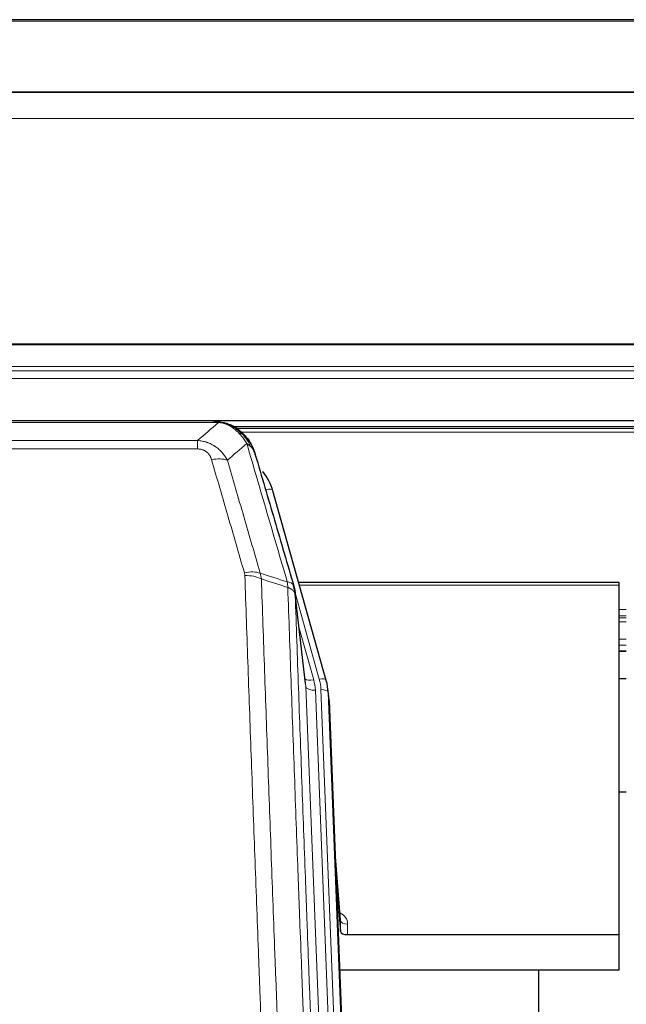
# Model space of a CAD drawing. Header units: inches. Extents: x 0 to 23760, y -13 to 16800.
# Tile 58 of 247: x 4876 to 5128, y 7654 to 8063. Entities that reach past the tile are written whole.
import ezdxf

# ---------------------------------------------------------------- set-up
doc = ezdxf.new("R2010")
doc.units = ezdxf.units.IN
doc.layers.add('1', color=7, linetype='Continuous', true_color=0xffffff)
doc.layers.add('254', color=7, linetype='Continuous', true_color=0xffffff)

msp = doc.modelspace()

# ---------------------------------------------------------------- linework, layer by layer
at = {"layer": '1', "color": 2, "linetype": 'Continuous', "lineweight": 25}
for p, q in [((5740.604, 8063.496), (4623.604, 8063.496)), ((5740.604, 8033.369), (4623.604, 8033.369)), ((5740.604, 8033.187), (4623.604, 8033.187)), ((4623.604, 7896.694), (5740.604, 7896.694)), ((4956.165, 7896.512), (4738.044, 7896.512)), ((4963.107, 7895.035), (4963.207, 7895.007)), ((5289.015, 7893.997), (4965.065, 7893.997)), ((5003.332, 7788.534), (4981.158, 7867.42)), ((5125.104, 7829.249), (4991.886, 7829.249)), ((5125.104, 7828.219), (5125.104, 7829.249)), ((5125.104, 7682.75), (5125.104, 7828.219)), ((4994.711, 7787.214), (4990.296, 7825.733)), ((5125.081, 7800.76), (5128.101, 7800.76)), ((5003.351, 7788.437), (5003.332, 7788.534)), ((5004.387, 7781.813), (5004.013, 7785.071)), ((5004.509, 7780.228), (5017.076, 7461.016)), ((5128.03, 7742.015), (5125.041, 7742.015)), ((5009.207, 7688.757), (5007, 7716.956)), ((5007.38, 7707.282), (5009.203, 7684.001)), ((5009.203, 7684.001), (5009.214, 7688.577)), ((5012.202, 7682.75), (5125.104, 7682.75)), ((5125.104, 7667.94), (5125.104, 7682.75)), ((5125.104, 7667.94), (5008.93, 7667.94)), ((5091.764, 7442.556), (5091.764, 7667.939))]:
    msp.add_line(p, q, dxfattribs=at)
at = {"layer": '1', "color": 110, "linetype": 'Continuous', "lineweight": 13}
for p, q in [((5740.604, 8062.952), (4623.604, 8062.952)), ((5740.604, 8022.422), (4623.604, 8022.422)), ((5740.604, 7928.595), (4623.604, 7928.594)), ((5740.604, 7928.15), (4623.604, 7928.15)), ((5740.604, 7919.237), (4623.604, 7919.237)), ((5740.604, 7917.393), (4623.604, 7917.393)), ((5740.604, 7914.151), (4623.604, 7914.151)), ((4958.507, 7895.849), (4735.702, 7895.849)), ((4963.207, 7895.007), (4963.275, 7894.85)), ((5288.199, 7893.436), (4965.963, 7893.436)), ((5286.239, 7891.823), (4967.923, 7891.823)), ((4744.433, 7888.381), (4949.776, 7888.381)), ((4949.776, 7888.381), (4949.776, 7884.848)), ((4949.776, 7884.848), (4744.433, 7884.848)), ((4982.995, 7851.182), (4978.27, 7867.993)), ((5125.104, 7828.219), (4992.173, 7828.219)), ((5000.444, 7789.107), (4990.371, 7824.941)), ((4994.802, 7786.04), (4990.425, 7824.221)), ((5128.101, 7818.068), (5125.081, 7818.068)), ((5128.101, 7815.37), (5125.081, 7815.37)), ((5128.101, 7814.585), (5125.081, 7814.585)), ((4992.071, 7810.252), (4998.096, 7788.815)), ((5128.101, 7812.933), (5125.081, 7812.933)), ((5128.101, 7805.743), (5125.081, 7805.743)), ((5128.101, 7803.265), (5125.081, 7803.265)), ((5128.101, 7800.817), (5125.081, 7800.817)), ((5007.868, 7454.146), (4994.802, 7786.04)), ((5011.714, 7456.233), (4998.794, 7784.414)), ((5013.919, 7460.129), (5001.141, 7784.706)), ((5004.509, 7780.228), (5004.135, 7783.486)), ((5004.135, 7783.486), (5016.83, 7461.022)), ((5009.214, 7688.577), (5007.007, 7716.765)), ((5012.212, 7687.166), (5012.202, 7682.75))]:
    msp.add_line(p, q, dxfattribs=at)
for centre, major_axis, ratio, start_param, end_param in [((4955.623, 7874.626), (9.598, 2.808), 0.562843, 0.6646512, 1.4076092), ((4978.27, 7866.608), (-2.888, -0.812), 0.4480327, 3.1416079, 4.5871119), ((4969.284, 7827.743), (9.604, 2.788), 0.5442898, 0.6684637, 1.414101), ((4969.471, 7826.571), (9.994, 0.345), 0.559112, 0.7940626, 1.551472), ((5000.444, 7787.722), (-2.888, -0.812), 0.4480327, 3.1416079, 4.5871119), ((4998.096, 7790.662), (-3.851, -1.082), 0.4480327, 0.2500116, 1.4455193), ((4998.794, 7786.26), (-3.997, -0.157), 0.4614673, 0.0341943, 1.5526308), ((4974.776, 7783.663), (-24.033, -0.038), 0.8858289, 3.1750594, 3.3842109), ((4977.123, 7783.956), (-24.033, -0.038), 0.8858289, 3.1750594, 3.3842109), ((5001.141, 7783.321), (-2.998, -0.118), 0.4614673, 3.175787, 4.6942235), ((5006.209, 7687.166), (-6.003, -0.046), 0.8757409, 3.1327535, 4.2284576), ((5012.212, 7688.621), (3, -0.007), 0.4848086, 3.1763596, 4.7135294)]:
    msp.add_ellipse(centre, major_axis=major_axis, ratio=ratio, start_param=start_param, end_param=end_param, dxfattribs=at)
at = {"layer": '1', "color": 2, "linetype": 'Continuous', "lineweight": 25}
for centre, major_axis, ratio, start_param, end_param in [((4954.963, 7861.407), (-27.014, -0.465), 0.8900028, 3.3708663, 3.7453976), ((4977.123, 7782.571), (-27.027, -0.37), 0.8864308, 3.1643526, 3.3735041), ((4977.488, 7779.384), (-27.037, -0.043), 0.8858289, 3.1750594, 3.2413899), ((5012.201, 7684.044), (3, 0), 0.4313147, 3.1753737, 4.7125436)]:
    msp.add_ellipse(centre, major_axis=major_axis, ratio=ratio, start_param=start_param, end_param=end_param, dxfattribs=at)
for points, degree in [([(4955.965, 7896.509), (4956.582, 7896.513), (4957.205, 7896.483), (4957.831, 7896.419)], 3), ([(4966.718, 7892.954), (4965.071, 7894.174), (4963.205, 7895.009)], 2), ([(4990.302, 7825.652), (4989.552, 7828.482)], 1)]:
    msp.add_open_spline(points, degree=degree, dxfattribs=at)
for points, knots in [([(4955.965, 7896.509), (4956.039, 7896.511), (4956.113, 7896.512), (4956.409, 7896.511), (4956.631, 7896.502), (4957.058, 7896.467), (4957.264, 7896.441), (4957.516, 7896.395), (4957.577, 7896.383), (4957.636, 7896.369)], [0, 0, 0, 0, 0.125, 0.125, 0.5, 0.5, 0.875, 0.875, 1, 1, 1, 1]), ([(4957.636, 7896.369), (4959.047, 7896.28), (4960.483, 7895.974), (4962.354, 7895.273), (4962.818, 7895.073), (4963.275, 7894.85)], [0, 0, 0, 0, 0.75, 0.75, 1, 1, 1, 1]), ([(4961.109, 7895.765), (4961.188, 7895.741), (4961.268, 7895.717), (4961.941, 7895.505), (4962.529, 7895.286), (4963.107, 7895.035)], [0, 0, 0, 0, 0.1180686, 0.1180686, 1, 1, 1, 1]), ([(4963.275, 7894.85), (4963.504, 7894.738), (4963.731, 7894.621), (4964.633, 7894.128), (4965.292, 7893.707), (4966.562, 7892.769), (4967.172, 7892.252), (4967.944, 7891.509), (4968.133, 7891.319), (4968.319, 7891.124)], [0, 0, 0, 0, 0.125, 0.125, 0.5, 0.5, 0.875, 0.875, 1, 1, 1, 1]), ([(4966.794, 7892.897), (4967.44, 7892.415), (4968.055, 7891.889), (4968.863, 7891.103), (4969.087, 7890.874), (4969.304, 7890.639)], [0, 0, 0, 0, 0.7159091, 0.7159091, 1, 1, 1, 1]), ([(4969.734, 7890.072), (4969.713, 7890.116), (4969.69, 7890.161), (4969.611, 7890.296), (4969.548, 7890.386), (4969.422, 7890.53), (4969.366, 7890.586), (4969.304, 7890.639)], [0, 0, 0, 0, 0.2280377, 0.2280377, 0.6912151, 0.6912151, 1, 1, 1, 1]), ([(4969.304, 7890.639), (4969.739, 7890.17), (4970.149, 7889.679), (4971.679, 7887.644), (4972.575, 7885.955), (4973.187, 7884.215)], [0, 0, 0, 0, 0.25, 0.25, 1, 1, 1, 1]), ([(4969.795, 7889.938), (4969.806, 7889.925), (4969.829, 7889.898), (4969.864, 7889.858), (4969.9, 7889.818), (4969.936, 7889.776), (4969.972, 7889.734), (4970.008, 7889.692), (4970.045, 7889.648), (4970.083, 7889.604), (4970.12, 7889.559), (4970.158, 7889.513), (4970.197, 7889.467), (4970.236, 7889.42), (4970.275, 7889.372), (4970.314, 7889.323), (4970.354, 7889.274), (4970.394, 7889.224), (4970.435, 7889.173), (4970.475, 7889.122), (4970.516, 7889.069), (4970.558, 7889.016), (4970.599, 7888.962), (4970.641, 7888.908), (4970.683, 7888.852), (4970.726, 7888.796), (4970.768, 7888.739), (4970.811, 7888.681), (4970.855, 7888.623), (4970.898, 7888.563), (4970.942, 7888.503), (4970.986, 7888.442), (4971.03, 7888.38), (4971.074, 7888.317), (4971.118, 7888.254), (4971.163, 7888.19), (4971.208, 7888.125), (4971.253, 7888.059), (4971.298, 7887.992), (4971.343, 7887.924), (4971.389, 7887.856), (4971.434, 7887.786), (4971.48, 7887.716), (4971.525, 7887.645), (4971.571, 7887.573), (4971.617, 7887.5), (4971.663, 7887.427), (4971.709, 7887.352), (4971.755, 7887.277), (4971.802, 7887.2), (4971.848, 7887.123), (4971.894, 7887.045), (4971.94, 7886.966), (4971.987, 7886.886), (4972.033, 7886.806), (4972.079, 7886.724), (4972.125, 7886.641), (4972.171, 7886.558), (4972.217, 7886.473), (4972.263, 7886.388), (4972.309, 7886.302), (4972.355, 7886.215), (4972.401, 7886.127), (4972.446, 7886.038), (4972.492, 7885.948), (4972.537, 7885.857), (4972.582, 7885.765), (4972.627, 7885.672), (4972.672, 7885.578), (4972.717, 7885.484), (4972.761, 7885.388), (4972.805, 7885.291), (4972.849, 7885.194), (4972.893, 7885.095), (4972.936, 7884.996), (4972.979, 7884.895), (4973.022, 7884.794), (4973.065, 7884.692), (4973.107, 7884.588), (4973.149, 7884.484), (4973.19, 7884.379), (4973.231, 7884.273), (4973.272, 7884.165), (4973.312, 7884.057), (4973.352, 7883.948), (4973.392, 7883.838), (4973.431, 7883.727), (4973.47, 7883.615), (4973.508, 7883.502), (4973.545, 7883.388), (4973.582, 7883.273), (4973.619, 7883.157), (4973.655, 7883.04), (4973.69, 7882.922), (4973.725, 7882.803), (4973.76, 7882.683), (4973.793, 7882.562), (4973.815, 7882.481), (4973.826, 7882.441)], [0, 0, 0, 0, 0.0060657, 0.012223, 0.0184718, 0.0248123, 0.0312443, 0.0377679, 0.0443831, 0.0510899, 0.0578883, 0.0647782, 0.0717598, 0.0788329, 0.0859977, 0.093254, 0.1006019, 0.1080414, 0.1155725, 0.1231952, 0.1309095, 0.1387154, 0.1466129, 0.1546019, 0.1626826, 0.1708549, 0.1791188, 0.1874742, 0.1959213, 0.20446, 0.2130903, 0.2218121, 0.2306256, 0.2395307, 0.2485274, 0.2576156, 0.2667955, 0.276067, 0.2854301, 0.2948848, 0.3044311, 0.314069, 0.3237985, 0.3336196, 0.3435324, 0.3535367, 0.3636326, 0.3738202, 0.3840993, 0.3944701, 0.4049324, 0.4154864, 0.426132, 0.4368691, 0.4476979, 0.4586183, 0.4696303, 0.480734, 0.4919292, 0.503216, 0.5145945, 0.5260645, 0.5376262, 0.5492795, 0.5610244, 0.5728609, 0.584789, 0.5968087, 0.60892, 0.621123, 0.6334175, 0.6458037, 0.6582815, 0.6708509, 0.6835119, 0.6962645, 0.7091087, 0.7220445, 0.735072, 0.748191, 0.7614017, 0.774704, 0.7880979, 0.8015834, 0.8151605, 0.8288293, 0.8425896, 0.8564416, 0.8703852, 0.8844204, 0.8985472, 0.9127656, 0.9270756, 0.9414773, 0.9559705, 0.9705554, 0.9852319, 1, 1, 1, 1]), ([(4973.826, 7882.441), (4973.769, 7882.751), (4973.687, 7883.055), (4973.474, 7883.648), (4973.342, 7883.936), (4973.187, 7884.215)], [0, 0, 0, 0, 0.5, 0.5, 1, 1, 1, 1]), ([(4973.826, 7882.441), (4975.157, 7877.919), (4976.489, 7873.386), (4979.157, 7864.299), (4980.493, 7859.745), (4984.503, 7846.052), (4987.183, 7836.882), (4989.869, 7827.671)], [0, 0, 0, 0, 0.25, 0.25, 0.5, 0.5, 1, 1, 1, 1]), ([(4989.869, 7827.671), (4989.874, 7827.654), (4989.884, 7827.62), (4989.899, 7827.568), (4989.914, 7827.514), (4989.93, 7827.459), (4989.945, 7827.404), (4989.96, 7827.347), (4989.976, 7827.289), (4989.991, 7827.23), (4990.006, 7827.17), (4990.022, 7827.108), (4990.037, 7827.046), (4990.053, 7826.982), (4990.068, 7826.917), (4990.083, 7826.852), (4990.098, 7826.785), (4990.113, 7826.716), (4990.128, 7826.647), (4990.143, 7826.577), (4990.157, 7826.505), (4990.172, 7826.432), (4990.186, 7826.358), (4990.2, 7826.283), (4990.214, 7826.207), (4990.228, 7826.129), (4990.241, 7826.051), (4990.262, 7825.924), (4990.288, 7825.755), (4990.316, 7825.548), (4990.34, 7825.356), (4990.359, 7825.179), (4990.375, 7825.017), (4990.388, 7824.869), (4990.398, 7824.737), (4990.406, 7824.62), (4990.412, 7824.518), (4990.416, 7824.431), (4990.42, 7824.36), (4990.422, 7824.303), (4990.424, 7824.262), (4990.425, 7824.237), (4990.425, 7824.224), (4990.425, 7824.221)], [0, 0, 0, 0, 0.0155037, 0.0313049, 0.0474035, 0.0637997, 0.0804935, 0.097485, 0.1147743, 0.1323613, 0.1502462, 0.1684289, 0.1869096, 0.2056883, 0.224765, 0.2441397, 0.2638126, 0.2837835, 0.3040527, 0.32462, 0.3454856, 0.3666494, 0.3881116, 0.409872, 0.4319308, 0.454288, 0.4769435, 0.4998975, 0.5635611, 0.6228928, 0.6778927, 0.7285606, 0.7748966, 0.8169007, 0.8545729, 0.8879131, 0.9169214, 0.9415977, 0.9619421, 0.9779545, 0.989635, 0.9969835, 1, 1, 1, 1])]:
    msp.add_open_spline(points, degree=3, knots=knots, dxfattribs=at)
at = {"layer": '1', "color": 110, "linetype": 'Continuous', "lineweight": 13}
for points, knots in [([(4957.636, 7896.369), (4957.755, 7896.342), (4957.865, 7896.312), (4958.113, 7896.225), (4958.238, 7896.163), (4958.425, 7896.021), (4958.486, 7895.94), (4958.507, 7895.849)], [0, 0, 0, 0, 0.25, 0.25, 0.625, 0.625, 1, 1, 1, 1]), ([(4958.507, 7895.849), (4959.727, 7895.747), (4960.904, 7895.453), (4962.397, 7894.826), (4962.765, 7894.65), (4963.125, 7894.456)], [0, 0, 0, 0, 0.75, 0.75, 1, 1, 1, 1]), ([(4963.275, 7894.85), (4963.277, 7894.82), (4963.275, 7894.788), (4963.262, 7894.702), (4963.246, 7894.647), (4963.198, 7894.543), (4963.165, 7894.494), (4963.125, 7894.456)], [0, 0, 0, 0, 0.25, 0.25, 0.625, 0.625, 1, 1, 1, 1]), ([(4963.125, 7894.456), (4963.305, 7894.359), (4963.484, 7894.257), (4964.191, 7893.832), (4964.706, 7893.474), (4965.7, 7892.687), (4966.179, 7892.259), (4966.793, 7891.65), (4966.945, 7891.495), (4967.094, 7891.337)], [0, 0, 0, 0, 0.125, 0.125, 0.5, 0.5, 0.875, 0.875, 1, 1, 1, 1]), ([(4949.776, 7888.381), (4950.11, 7888.358), (4950.444, 7888.324), (4951.107, 7888.237), (4951.435, 7888.183), (4952.411, 7887.991), (4953.048, 7887.823), (4953.751, 7887.586), (4953.829, 7887.559), (4953.984, 7887.504), (4954.062, 7887.476), (4954.293, 7887.389), (4954.446, 7887.329), (4954.901, 7887.141), (4955.496, 7886.871), (4956.069, 7886.563), (4956.49, 7886.318), (4956.698, 7886.192), (4956.904, 7886.061), (4957.04, 7885.972), (4957.108, 7885.927), (4957.714, 7885.518), (4958.221, 7885.122), (4958.941, 7884.482), (4959.173, 7884.262), (4959.512, 7883.919), (4959.623, 7883.803), (4959.841, 7883.568), (4959.949, 7883.448), (4960.476, 7882.843), (4960.864, 7882.336), (4961.579, 7881.282), (4961.905, 7880.735), (4962.203, 7880.168)], [0, 0, 0, 0, 0.0625, 0.0625, 0.125, 0.125, 0.25, 0.25, 0.265625, 0.265625, 0.28125, 0.28125, 0.3125, 0.3125, 0.375, 0.4375, 0.4375, 0.46875, 0.484375, 0.484375, 0.5, 0.5, 0.625, 0.625, 0.6875, 0.6875, 0.71875, 0.71875, 0.75, 0.75, 0.875, 0.875, 1, 1, 1, 1]), ([(4968.319, 7891.124), (4968.22, 7891.151), (4968.119, 7891.174), (4967.862, 7891.224), (4967.704, 7891.248), (4967.394, 7891.292), (4967.24, 7891.313), (4967.094, 7891.337)], [0, 0, 0, 0, 0.25, 0.25, 0.625, 0.625, 1, 1, 1, 1]), ([(4967.094, 7891.337), (4967.393, 7891.02), (4967.684, 7890.692), (4968.81, 7889.343), (4969.577, 7888.245), (4970.27, 7887.13)], [0, 0, 0, 0, 0.25, 0.25, 1, 1, 1, 1]), ([(4969.304, 7890.639), (4969.274, 7890.666), (4969.241, 7890.692), (4969.107, 7890.794), (4968.994, 7890.864), (4968.744, 7890.986), (4968.608, 7891.038), (4968.417, 7891.097), (4968.368, 7891.111), (4968.319, 7891.124)], [0, 0, 0, 0, 0.125, 0.125, 0.5, 0.5, 0.875, 0.875, 1, 1, 1, 1]), ([(4968.319, 7891.124), (4968.69, 7890.735), (4969.047, 7890.329), (4970.407, 7888.646), (4971.278, 7887.252), (4971.977, 7885.799)], [0, 0, 0, 0, 0.25, 0.25, 1, 1, 1, 1]), ([(4949.776, 7884.848), (4949.958, 7884.848), (4950.141, 7884.841), (4950.504, 7884.815), (4950.684, 7884.795), (4951.04, 7884.742), (4951.215, 7884.708), (4951.562, 7884.626), (4951.733, 7884.578), (4951.944, 7884.508), (4951.986, 7884.493), (4952.069, 7884.463), (4952.194, 7884.417), (4952.315, 7884.367), (4952.554, 7884.262), (4952.862, 7884.109), (4953.149, 7883.93), (4953.322, 7883.811), (4953.357, 7883.786), (4953.425, 7883.737), (4953.458, 7883.712), (4953.558, 7883.636), (4953.623, 7883.584), (4953.813, 7883.425), (4953.932, 7883.314), (4954.159, 7883.086), (4954.266, 7882.968), (4954.469, 7882.725), (4954.564, 7882.6), (4954.677, 7882.44), (4954.699, 7882.408), (4954.743, 7882.343), (4954.765, 7882.31), (4954.829, 7882.212), (4954.87, 7882.146), (4954.988, 7881.946), (4955.062, 7881.812), (4955.199, 7881.539), (4955.262, 7881.402), (4955.439, 7880.984), (4955.539, 7880.701), (4955.623, 7880.412)], [0, 0, 0, 0, 0.0625, 0.0625, 0.125, 0.125, 0.1875, 0.1875, 0.25, 0.25, 0.265625, 0.265625, 0.28125, 0.3125, 0.3125, 0.375, 0.4375, 0.4375, 0.453125, 0.453125, 0.46875, 0.46875, 0.5, 0.5, 0.5625, 0.5625, 0.625, 0.625, 0.6875, 0.6875, 0.703125, 0.703125, 0.71875, 0.71875, 0.75, 0.75, 0.8125, 0.8125, 0.875, 0.875, 1, 1, 1, 1]), ([(4971.977, 7885.799), (4971.731, 7886.047), (4971.464, 7886.282), (4970.894, 7886.726), (4970.59, 7886.935), (4970.27, 7887.13)], [0, 0, 0, 0, 0.5, 0.5, 1, 1, 1, 1]), ([(4987.124, 7829.52), (4984.302, 7839.213), (4981.486, 7848.861), (4977.272, 7863.264), (4975.869, 7868.053), (4973.067, 7877.609), (4971.668, 7882.375), (4970.27, 7887.13)], [0, 0, 0, 0, 0.5, 0.5, 0.75, 0.75, 1, 1, 1, 1]), ([(4973.187, 7884.215), (4973.031, 7884.5), (4972.851, 7884.775), (4972.447, 7885.304), (4972.222, 7885.558), (4971.977, 7885.799)], [0, 0, 0, 0, 0.5, 0.5, 1, 1, 1, 1]), ([(4969.284, 7833.341), (4966.998, 7841.247), (4964.717, 7849.122), (4961.302, 7860.89), (4960.164, 7864.805), (4957.892, 7872.62), (4956.757, 7876.52), (4955.623, 7880.412)], [0, 0, 0, 0, 0.5, 0.5, 0.75, 0.75, 1, 1, 1, 1]), ([(4962.203, 7880.168), (4963.338, 7876.282), (4964.475, 7872.388), (4966.75, 7864.585), (4967.889, 7860.676), (4971.308, 7848.927), (4973.592, 7841.064), (4975.88, 7833.17)], [0, 0, 0, 0, 0.25, 0.25, 0.5, 0.5, 1, 1, 1, 1]), ([(4969.284, 7833.341), (4969.34, 7833.148), (4969.383, 7832.953), (4969.446, 7832.56), (4969.464, 7832.363), (4969.471, 7832.164)], [0, 0, 0, 0, 0.5, 0.5, 1, 1, 1, 1]), ([(4981.43, 7513.161), (4980.872, 7526.992), (4979.772, 7554.522), (4978.164, 7595.426), (4977.122, 7622.434), (4976.351, 7642.592), (4975.969, 7652.647), (4975.59, 7662.665), (4975.339, 7669.336), (4975.214, 7672.667), (4974.59, 7689.302), (4974.099, 7702.539), (4973.374, 7722.288), (4973.134, 7728.853), (4972.658, 7741.943), (4972.422, 7748.47), (4971.72, 7767.993), (4970.799, 7793.873), (4969.909, 7819.451), (4969.471, 7832.164)], [0, 0, 0, 0, 0.125, 0.25, 0.375, 0.375, 0.4375, 0.46875, 0.46875, 0.5, 0.5, 0.625, 0.625, 0.6875, 0.6875, 0.75, 0.75, 0.875, 1, 1, 1, 1]), ([(4976.339, 7830.798), (4976.777, 7818.101), (4977.669, 7792.555), (4978.591, 7766.708), (4979.294, 7747.21), (4979.53, 7740.692), (4980.006, 7727.618), (4980.246, 7721.062), (4980.973, 7701.338), (4981.465, 7688.117), (4982.089, 7671.503), (4982.214, 7668.176), (4982.466, 7661.514), (4982.845, 7651.509), (4983.228, 7641.467), (4983.999, 7621.334), (4985.043, 7594.36), (4986.653, 7553.508), (4987.755, 7526.013), (4988.313, 7512.2)], [0, 0, 0, 0, 0.125, 0.25, 0.25, 0.3125, 0.3125, 0.375, 0.375, 0.5, 0.5, 0.53125, 0.53125, 0.5625, 0.625, 0.625, 0.75, 0.875, 1, 1, 1, 1]), ([(4989.869, 7827.671), (4989.848, 7827.918), (4989.77, 7828.149), (4989.506, 7828.568), (4989.32, 7828.756), (4988.849, 7829.078), (4988.564, 7829.212), (4987.905, 7829.416), (4987.532, 7829.486), (4987.124, 7829.52)], [0, 0, 0, 0, 0.25, 0.25, 0.5, 0.5, 0.75, 0.75, 1, 1, 1, 1]), ([(4987.124, 7829.52), (4987.199, 7829.148), (4987.241, 7828.776), (4987.299, 7828.017), (4987.315, 7827.631), (4987.336, 7827.229)], [0, 0, 0, 0, 0.5, 0.5, 1, 1, 1, 1]), ([(4999.565, 7503.333), (4998.993, 7517.386), (4997.866, 7545.357), (4996.221, 7586.908), (4995.154, 7614.34), (4994.366, 7634.812), (4993.975, 7645.023), (4993.523, 7656.892), (4993.331, 7661.969), (4993.203, 7665.352), (4993.139, 7667.042), (4992.82, 7675.487), (4992.44, 7685.595), (4992.002, 7697.338), (4991.816, 7702.361), (4991.692, 7705.707), (4991.63, 7707.379), (4991.074, 7722.415), (4990.101, 7748.99), (4988.69, 7788.383), (4987.782, 7814.333), (4987.336, 7827.229)], [0, 0, 0, 0, 0.125, 0.25, 0.375, 0.375, 0.4375, 0.46875, 0.484375, 0.484375, 0.5, 0.5, 0.5625, 0.59375, 0.609375, 0.609375, 0.625, 0.625, 0.75, 0.875, 1, 1, 1, 1]), ([(4990.425, 7824.221), (4990.424, 7824.229), (4990.422, 7824.245), (4990.419, 7824.268), (4990.416, 7824.292), (4990.412, 7824.316), (4990.409, 7824.339), (4990.405, 7824.363), (4990.4, 7824.386), (4990.396, 7824.41), (4990.391, 7824.434), (4990.386, 7824.457), (4990.38, 7824.481), (4990.375, 7824.504), (4990.369, 7824.528), (4990.363, 7824.551), (4990.356, 7824.575), (4990.35, 7824.598), (4990.343, 7824.622), (4990.336, 7824.645), (4990.329, 7824.668), (4990.321, 7824.692), (4990.313, 7824.715), (4990.305, 7824.738), (4990.297, 7824.762), (4990.288, 7824.785), (4990.279, 7824.808), (4990.27, 7824.831), (4990.261, 7824.854), (4990.251, 7824.878), (4990.241, 7824.901), (4990.231, 7824.924), (4990.221, 7824.947), (4990.21, 7824.97), (4990.199, 7824.993), (4990.188, 7825.016), (4990.177, 7825.039), (4990.165, 7825.062), (4990.153, 7825.084), (4990.141, 7825.107), (4990.129, 7825.13), (4990.116, 7825.153), (4990.103, 7825.175), (4990.09, 7825.198), (4990.077, 7825.221), (4990.063, 7825.243), (4990.049, 7825.266), (4990.035, 7825.288), (4990.021, 7825.31), (4990.006, 7825.333), (4989.991, 7825.355), (4989.976, 7825.377), (4989.961, 7825.4), (4989.946, 7825.422), (4989.93, 7825.444), (4989.914, 7825.466), (4989.897, 7825.488), (4989.881, 7825.51), (4989.864, 7825.532), (4989.847, 7825.554), (4989.83, 7825.576), (4989.812, 7825.598), (4989.795, 7825.62), (4989.777, 7825.641), (4989.759, 7825.663), (4989.74, 7825.684), (4989.721, 7825.706), (4989.703, 7825.727), (4989.683, 7825.749), (4989.664, 7825.77), (4989.644, 7825.792), (4989.625, 7825.813), (4989.605, 7825.834), (4989.584, 7825.855), (4989.564, 7825.876), (4989.543, 7825.897), (4989.516, 7825.924), (4989.482, 7825.957), (4989.441, 7825.996), (4989.4, 7826.035), (4989.357, 7826.073), (4989.314, 7826.111), (4989.27, 7826.148), (4989.225, 7826.186), (4989.179, 7826.223), (4989.133, 7826.26), (4989.086, 7826.296), (4989.038, 7826.332), (4988.989, 7826.368), (4988.94, 7826.404), (4988.89, 7826.439), (4988.839, 7826.474), (4988.787, 7826.508), (4988.735, 7826.542), (4988.682, 7826.576), (4988.628, 7826.61), (4988.573, 7826.643), (4988.518, 7826.676), (4988.462, 7826.708), (4988.405, 7826.741), (4988.347, 7826.772), (4988.289, 7826.804), (4988.23, 7826.835), (4988.171, 7826.866), (4988.11, 7826.896), (4988.049, 7826.926), (4987.988, 7826.955), (4987.926, 7826.985), (4987.863, 7827.013), (4987.799, 7827.042), (4987.735, 7827.07), (4987.67, 7827.097), (4987.604, 7827.125), (4987.538, 7827.151), (4987.471, 7827.178), (4987.404, 7827.204), (4987.358, 7827.221), (4987.336, 7827.229)], [0, 0, 0, 0, 0.0066687, 0.0133374, 0.0200061, 0.0266746, 0.0333432, 0.0400116, 0.0466801, 0.0533484, 0.0600168, 0.066685, 0.0733532, 0.0800214, 0.0866895, 0.0933575, 0.1000255, 0.1066935, 0.1133614, 0.1200292, 0.126697, 0.1333647, 0.1400324, 0.1467001, 0.1533676, 0.1600352, 0.1667026, 0.1733701, 0.1800374, 0.1867047, 0.193372, 0.2000392, 0.2067064, 0.2133735, 0.2200405, 0.2267075, 0.2333745, 0.2400414, 0.2467082, 0.253375, 0.2600418, 0.2667085, 0.2733751, 0.2800417, 0.2867082, 0.2933747, 0.3000412, 0.3067075, 0.3133739, 0.3200401, 0.3267064, 0.3333725, 0.3400387, 0.3467047, 0.3533708, 0.3600367, 0.3667026, 0.3733685, 0.3800343, 0.3867001, 0.3933658, 0.4000315, 0.4066971, 0.4133626, 0.4200281, 0.4266936, 0.433359, 0.4400243, 0.4466896, 0.4533549, 0.4600201, 0.4666852, 0.4733503, 0.4800154, 0.4866804, 0.4933453, 0.5000102, 0.5125098, 0.5250093, 0.5375088, 0.5500082, 0.5625077, 0.5750071, 0.5875066, 0.600006, 0.6125054, 0.6250049, 0.6375043, 0.6500037, 0.6625032, 0.6750026, 0.6875021, 0.7000016, 0.7125011, 0.7250006, 0.7375001, 0.7499997, 0.7624993, 0.7749989, 0.7874985, 0.7999982, 0.812498, 0.8249977, 0.8374975, 0.8499974, 0.8624973, 0.8749972, 0.8874972, 0.8999973, 0.9124974, 0.9249976, 0.9374978, 0.9499981, 0.9624985, 0.9749989, 0.9874994, 1, 1, 1, 1]), ([(4990.425, 7824.221), (4990.87, 7811.373), (4991.776, 7785.522), (4993.183, 7746.279), (4994.153, 7719.805), (4994.707, 7704.826), (4994.769, 7703.16), (4994.893, 7699.827), (4995.079, 7694.823), (4995.515, 7683.124), (4995.894, 7673.055), (4996.212, 7664.642), (4996.276, 7662.958), (4996.403, 7659.588), (4996.595, 7654.53), (4997.046, 7642.706), (4997.436, 7632.534), (4998.222, 7612.139), (4999.285, 7584.811), (5000.926, 7543.417), (5002.05, 7515.552), (5002.62, 7501.553)], [0, 0, 0, 0, 0.125, 0.25, 0.375, 0.375, 0.390625, 0.390625, 0.40625, 0.4375, 0.5, 0.5, 0.515625, 0.515625, 0.53125, 0.5625, 0.625, 0.625, 0.75, 0.875, 1, 1, 1, 1])]:
    msp.add_open_spline(points, degree=3, knots=knots, dxfattribs=at)
for points in [[(4949.776, 7888.381), (4952.703, 7890.868), (4955.614, 7893.357), (4958.507, 7895.849)], [(4970.27, 7887.13), (4967.596, 7884.807), (4964.907, 7882.486), (4962.203, 7880.168)], [(4975.88, 7833.17), (4979.629, 7831.952), (4983.376, 7830.735), (4987.124, 7829.52)], [(4975.88, 7833.17), (4975.993, 7832.787), (4976.181, 7832.007), (4976.298, 7831.205), (4976.339, 7830.798)], [(4987.336, 7827.229), (4983.671, 7828.417), (4980.005, 7829.607), (4976.339, 7830.798)]]:
    msp.add_open_spline(points, degree=3, dxfattribs=at)
at = {"layer": '254', "color": 2, "linetype": 'Continuous', "lineweight": 25}
msp.add_line((5128.096, 7789.201), (5125.1, 7789.201), dxfattribs=at)

doc.saveas('drawing.dxf')
